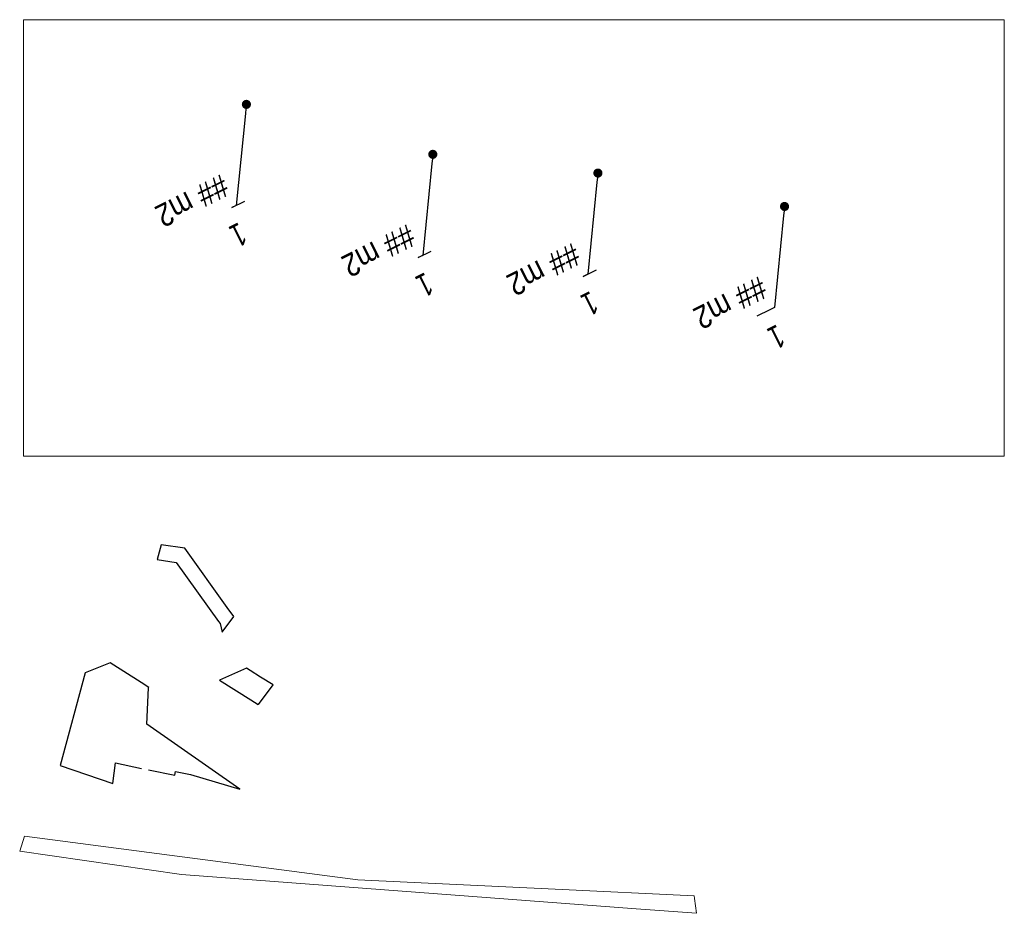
# Model space of a CAD drawing. Header units: metres. Extents: x -623699 to 3, y -1176857 to 13.
# Tile 2 of 3: x -622928 to -622863, y -1176067 to -1176008. Entities that reach past the tile are written whole.
import ezdxf
from ezdxf import colors
from ezdxf.entities.mleader import LeaderData, LeaderLine
from ezdxf.math import Vec2, Vec3

# ---------------------------------------------------------------- set-up
doc = ezdxf.new("R2010")
doc.units = ezdxf.units.M
doc.layers.add('08_ZE_plochy', color=22, linetype='Continuous', plot=False)
for name, color, linetype, lineweight in [('8_kat_docasny zabor Obec', 94, 'Continuous', 25), ('8_kat_docasny zabor Obec- obvody', 94, 'Continuous', 25), ('8_kat_docasny zabor SUS', 140, 'Continuous', 25), ('8_kat_docasny zabor SUS- obvody', 131, 'Continuous', 25), ('8_kat_trvaly zabor Obec', 30, 'Continuous', 25), ('8_kat_trvaly zabor Obec-obvody', 30, 'Continuous', 25), ('8_kat_trvaly zabor SUS', 41, 'Continuous', 25), ('8_kat_trvaly zabor SUS- obvody', 51, 'Continuous', 25)]:
    doc.layers.add(name, color=color, linetype=linetype, lineweight=lineweight)
doc.styles.add('ROMANS', font='wromans.shx', dxfattribs={"width": 0.75})

# ---------------------------------------------------------------- blocks, each defined once
blk = doc.blocks.new('_Dot')
at = {"color": 0, "linetype": 'ByBlock', "lineweight": -2}
blk.add_line((-0.5, 0), (-1, 0), dxfattribs=at)
at = {"color": 0, "linetype": 'ByBlock', "const_width": 0.5}
blk.add_lwpolyline([(-0.25, 0, 1), (0.25, 0, 1)], format="xyb", close=True, dxfattribs=at)

msp = doc.modelspace()

# ---------------------------------------------------------------- linework, layer by layer
at = {"layer": '8_kat_docasny zabor Obec- obvody'}
msp.add_lwpolyline([(-622914.1408496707, -1176046.658729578), (-622916.9436364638, -1176042.750395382), (-622918.4928232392, -1176042.526576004), (-622918.7538455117, -1176043.499247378), (-622917.5081024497, -1176043.679226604), (-622914.7118726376, -1176047.578417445), (-622914.6174379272, -1176047.710101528), (-622914.4834581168, -1176048.286217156), (-622913.7172407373, -1176047.249429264)], close=True, dxfattribs=at)
at = {"layer": '8_kat_docasny zabor SUS- obvody'}
msp.add_lwpolyline([(-622919.3357569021, -1176057.339023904), (-622917.5931813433, -1176057.701028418), (-622917.5424441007, -1176057.452550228), (-622916.5680183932, -1176057.654325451), (-622913.3092484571, -1176058.616981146), (-622919.4414001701, -1176054.334793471), (-622919.3214001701, -1176051.944793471), (-622919.3021619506, -1176051.918761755), (-622919.8066764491, -1176051.601606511), (-622921.8672280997, -1176050.306272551), (-622923.5111678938, -1176050.952644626), (-622925.15140017, -1176057.064793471), (-622921.6735909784, -1176058.23319131), (-622921.5102513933, -1176056.887292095), (-622919.7867339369, -1176057.245337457)], dxfattribs=at)
at = {"layer": '8_kat_trvaly zabor Obec-obvody'}
msp.add_lwpolyline([(-622912.0922351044, -1176053.037888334), (-622912.0827324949, -1176053.043862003), (-622911.1289881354, -1176051.753326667), (-622911.9495746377, -1176051.237541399), (-622912.6281924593, -1176050.810991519), (-622912.8865532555, -1176050.64859707), (-622914.647798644, -1176051.431372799), (-622912.5872469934, -1176052.726706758), (-622912.5872469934, -1176052.726706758), (-622912.101737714, -1176053.031914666)], dxfattribs=at)
at = {"layer": '8_kat_trvaly zabor SUS- obvody', "linetype": 'Continuous', "lineweight": 0}
msp.add_lwpolyline([(-622917.1670900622, -1176064.240542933), (-622927.8170900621, -1176062.700542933), (-622927.4970900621, -1176061.710542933), (-622905.547090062, -1176064.580542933), (-622892.5370900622, -1176065.190542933), (-622883.3870900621, -1176065.650542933), (-622883.3640493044, -1176065.814708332), (-622883.2270900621, -1176066.790542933), (-622887.2025900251, -1176066.491853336)], close=True, dxfattribs=at)

# ---------------------------------------------------------------- leaders
at = {"layer": '8_kat_docasny zabor Obec'}
ml = msp.add_multileader_mtext('Standard', dxfattribs=at)
ml.set_content('{\\H0.88888x;1}', color=256, style='ROMANS')
ml.set_leader_properties(color=256, linetype='ByLayer', lineweight=-1)
ml.set_arrow_properties(name='DOT')
ml.build(insert=Vec2(0, 0))
ml.multileader.update_dxf_attribs({"text_left_attachment_type": 5, "text_right_attachment_type": 5, "text_bottom_attachment_type": 10, "dogleg_length": 0.1, "arrow_head_size": 0.6000000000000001, "scale": 50})
ctx = ml.context
ctx.base_point, ctx.scale, ctx.char_height, ctx.arrow_head_size, ctx.landing_gap_size, ctx.plane_origin, ctx.plane_x_axis, ctx.plane_y_axis = Vec3(-622890.6895089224, -1176024.843560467), 50, 1.6875, 0.6000000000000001, 0, Vec3(-622768.4981003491, -1176062.948443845), Vec3(-0.8949343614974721, -0.4461978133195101), Vec3(0.4461978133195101, -0.8949343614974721)
ctx.left_attachment, ctx.right_attachment = 5, 5
notes = []
notes.append((ctx, [(0, (1, 1, 0), (-622890.3925501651, -1176024.695502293), (-0.894934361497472, -0.44619781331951), 0.3318218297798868, [(0, [(-622889.7263402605, -1176018.043165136)], 0, [])])]))
ctx.mtext.insert, ctx.mtext.text_direction, ctx.mtext.rotation, ctx.mtext.line_spacing_style = Vec3(-622889.551705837, -1176027.125640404), Vec3(-0.8949343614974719, -0.44619781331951), 3.604104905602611, 2
ctx.mtext.has_bg_fill, ctx.mtext.bg_color, ctx.mtext.bg_scale_factor, ctx.mtext.bg_transparency, ctx.mtext.use_window_bg_color = 1, -1073741824, 1, 0, 1
at = {"layer": '8_kat_docasny zabor SUS'}
ml = msp.add_multileader_mtext('Standard', dxfattribs=at)
ml.set_content('{\\H0.88888x;1}', color=256, style='ROMANS')
ml.set_leader_properties(color=256, linetype='ByLayer', lineweight=-1)
ml.set_arrow_properties(name='DOT')
ml.build(insert=Vec2(0, 0))
ml.multileader.update_dxf_attribs({"text_left_attachment_type": 5, "text_right_attachment_type": 5, "text_bottom_attachment_type": 10, "dogleg_length": 0.1, "arrow_head_size": 0.6000000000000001, "scale": 50})
ctx = ml.context
ctx.base_point, ctx.scale, ctx.char_height, ctx.arrow_head_size, ctx.landing_gap_size, ctx.plane_origin, ctx.plane_x_axis, ctx.plane_y_axis = Vec3(-622901.5655120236, -1176023.609666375), 50, 1.6875, 0.6000000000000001, 0, Vec3(-622779.3741034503, -1176061.714549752), Vec3(-0.8949343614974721, -0.4461978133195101), Vec3(0.4461978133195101, -0.8949343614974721)
ctx.left_attachment, ctx.right_attachment = 5, 5
notes.append((ctx, [(0, (1, 1, 0), (-622901.2685532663, -1176023.4616082), (-0.894934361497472, -0.44619781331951), 0.3318218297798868, [(0, [(-622900.6023433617, -1176016.809271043)], 0, [])])]))
ctx.mtext.insert, ctx.mtext.text_direction, ctx.mtext.rotation, ctx.mtext.line_spacing_style = Vec3(-622900.4277089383, -1176025.891746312), Vec3(-0.8949343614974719, -0.44619781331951), 3.604104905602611, 2
ctx.mtext.has_bg_fill, ctx.mtext.bg_color, ctx.mtext.bg_scale_factor, ctx.mtext.bg_transparency, ctx.mtext.use_window_bg_color = 1, -1073741824, 1, 0, 1
at = {"layer": '8_kat_trvaly zabor Obec'}
ml = msp.add_multileader_mtext('Standard', dxfattribs=at)
ml.set_content('{\\H0.88888x;1}', color=256, style='ROMANS')
ml.set_leader_properties(color=256, linetype='ByLayer', lineweight=-1)
ml.set_arrow_properties(name='DOT')
ml.build(insert=Vec2(0, 0))
ml.multileader.update_dxf_attribs({"text_left_attachment_type": 5, "text_right_attachment_type": 5, "text_bottom_attachment_type": 10, "dogleg_length": 0.1, "arrow_head_size": 0.6000000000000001, "scale": 50})
ctx = ml.context
ctx.base_point, ctx.scale, ctx.char_height, ctx.arrow_head_size, ctx.landing_gap_size, ctx.plane_origin, ctx.plane_x_axis, ctx.plane_y_axis = Vec3(-622878.3931011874, -1176027.040862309), 50, 1.6875, 0.6000000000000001, 0, Vec3(-622756.2016926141, -1176065.145745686), Vec3(-0.8949343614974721, -0.4461978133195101), Vec3(0.4461978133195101, -0.8949343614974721)
ctx.left_attachment, ctx.right_attachment = 5, 5
notes.append((ctx, [(0, (1, 1, 0), (-622878.0961424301, -1176026.892804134), (-0.894934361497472, -0.44619781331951), 0.3318218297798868, [(0, [(-622877.4299325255, -1176020.240466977)], 0, [])])]))
ctx.mtext.insert, ctx.mtext.text_direction, ctx.mtext.rotation, ctx.mtext.line_spacing_style = Vec3(-622877.255298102, -1176029.322942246), Vec3(-0.8949343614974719, -0.44619781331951), 3.604104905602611, 2
ctx.mtext.has_bg_fill, ctx.mtext.bg_color, ctx.mtext.bg_scale_factor, ctx.mtext.bg_transparency, ctx.mtext.use_window_bg_color = 1, -1073741824, 1, 0, 1
at = {"layer": '8_kat_trvaly zabor SUS'}
ml = msp.add_multileader_mtext('Standard', dxfattribs=at)
ml.set_content('{\\H0.88888x;1}', color=256, style='ROMANS')
ml.set_leader_properties(color=256, linetype='ByLayer', lineweight=-1)
ml.set_arrow_properties(name='DOT')
ml.build(insert=Vec2(0, 0))
ml.multileader.update_dxf_attribs({"text_left_attachment_type": 5, "text_right_attachment_type": 5, "text_bottom_attachment_type": 10, "dogleg_length": 0.1, "arrow_head_size": 0.6000000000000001, "scale": 50})
ctx = ml.context
ctx.base_point, ctx.scale, ctx.char_height, ctx.arrow_head_size, ctx.landing_gap_size, ctx.plane_origin, ctx.plane_x_axis, ctx.plane_y_axis = Vec3(-622913.8468573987, -1176020.3188898), 50, 1.6875, 0.6000000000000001, 0, Vec3(-622791.6554488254, -1176058.423773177), Vec3(-0.8949343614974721, -0.4461978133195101), Vec3(0.4461978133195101, -0.8949343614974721)
ctx.left_attachment, ctx.right_attachment = 5, 5
notes.append((ctx, [(0, (1, 1, 0), (-622913.5498986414, -1176020.170831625), (-0.894934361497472, -0.44619781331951), 0.3318218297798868, [(0, [(-622912.8836887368, -1176013.518494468)], 0, [])])]))
ctx.mtext.insert, ctx.mtext.text_direction, ctx.mtext.rotation, ctx.mtext.line_spacing_style = Vec3(-622912.7090543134, -1176022.600969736), Vec3(-0.8949343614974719, -0.44619781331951), 3.604104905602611, 2
ctx.mtext.has_bg_fill, ctx.mtext.bg_color, ctx.mtext.bg_scale_factor, ctx.mtext.bg_transparency, ctx.mtext.use_window_bg_color = 1, -1073741824, 1, 0, 1
for ctx, leaders in notes:
    for number, flags, end, landing, length, lines in leaders:
        leader = LeaderData()
        leader.index, (leader.has_last_leader_line, leader.has_dogleg_vector, leader.attachment_direction) = number, flags
        leader.last_leader_point, leader.dogleg_vector, leader.dogleg_length = Vec3(end), Vec3(landing), length
        for number, points, colour, breaks in lines:
            line = LeaderLine()
            line.index, line.vertices, line.color, line.breaks = number, Vec3.list(points), colors.encode_raw_color(colour), breaks
            leader.lines.append(line)
        ctx.leaders.append(leader)

# ---------------------------------------------------------------- next in the draw order: linework, layer by layer
at = {"layer": '8_kat_trvaly zabor SUS- obvody', "linetype": 'Continuous', "lineweight": 0}
msp.add_lwpolyline([(-622927.5646605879, -1176007.942541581), (-622862.9532805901, -1176007.942541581), (-622862.9532805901, -1176036.696559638), (-622927.5646605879, -1176036.696559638)], close=True, dxfattribs=at)

# ---------------------------------------------------------------- next in the draw order: texts
at = {"layer": '08_ZE_plochy', "color": 51, "ltscale": 0.75, "style": 'ROMANS', "width": 0.9}
msp.add_text('## m2', height=1.5, rotation=206.5000000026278, dxfattribs=at).set_placement((-622914.5425063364, -1176018.090246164))
at = {"layer": '08_ZE_plochy', "color": 131, "ltscale": 0.75, "style": 'ROMANS', "width": 0.9}
msp.add_text('## m2', height=1.5, rotation=206.5000000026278, dxfattribs=at).set_placement((-622902.2611609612, -1176021.38102274))
at = {"layer": '08_ZE_plochy', "color": 94, "ltscale": 0.75, "style": 'ROMANS', "width": 0.9}
msp.add_text('## m2', height=1.5, rotation=206.5000000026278, dxfattribs=at).set_placement((-622891.38515786, -1176022.614916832))
at = {"layer": '08_ZE_plochy', "color": 30, "ltscale": 0.75, "style": 'ROMANS', "width": 0.9}
msp.add_text('## m2', height=1.5, rotation=206.5000000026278, dxfattribs=at).set_placement((-622879.088750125, -1176024.812218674))

doc.saveas('drawing.dxf')
